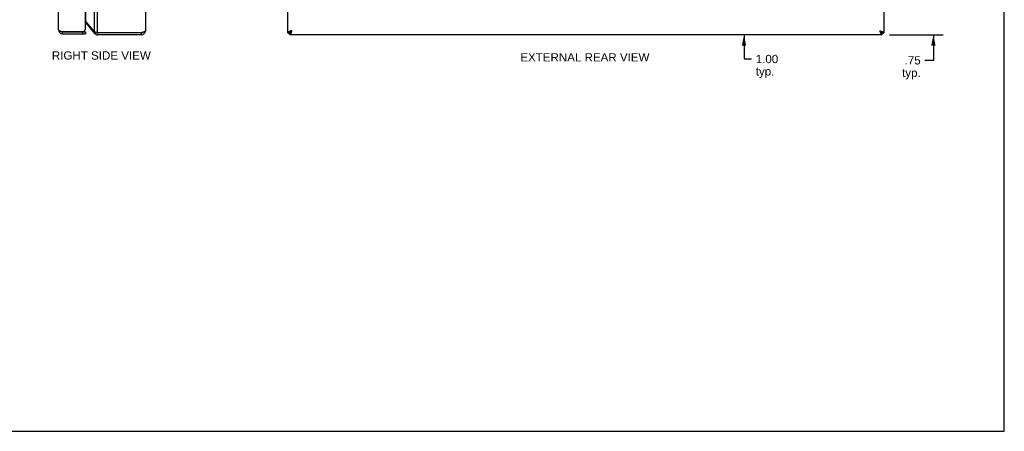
# Model space of a CAD drawing. Header units: inches. Extents: x 0 to 56.7, y 0 to 36.7.
# Tile 10 of 11: x 26.9 to 56.7, y 0 to 12.4. Entities that reach past the tile are written whole.
import ezdxf

# ---------------------------------------------------------------- set-up
doc = ezdxf.new("R2010")
doc.units = ezdxf.units.IN
doc.header["$LTSCALE"] = 3.116667
doc.header["$MEASUREMENT"] = 0
doc.layers.get('0').update_dxf_attribs({"linetype": 'CONTINUOUS'})
doc.layers.add('DIMENSIONS', color=7, linetype='CONTINUOUS')
doc.styles.get("Standard").update_dxf_attribs({"font": 'arial.ttf'})
doc.dimstyles.new('DIMSTYLE_1', dxfattribs={"dimtxt": 0.25, "dimasz": 0.333333, "dimexe": 0.09, "dimexo": 0.07, "dimgap": 0.0375, "dimtad": 0, "dimtih": 1, "dimtoh": 1, "dimzin": 4, "dimdsep": 46, "dimtxsty": 'Standard', "dimblk": '_FILLED', "dimblk1": '_FILLED', "dimblk2": '_FILLED', "dimcen": 0.09, "dimazin": 1, "dimtfac": 1, "dimtofl": 0, "dimtmove": 0, "dimatfit": 3, "dimldrblk": '_FILLED', "dimfxl": 0, "dimtolj": 1, "dimtzin": 4, "dimarcsym": 0})

# ---------------------------------------------------------------- blocks, each defined once
blk = doc.blocks.new('_FILLED')
at = {"color": 0, "linetype": 'ByBlock'}
blk.add_solid([(0, 0), (-1, 0.2), (-1, -0.2)], dxfattribs=at)
blk = doc.blocks.new('*D4')
at = {"layer": 'DIMENSIONS', "color": 2, "linetype": 'Continuous'}
for p, q in [((54.525, 12.73), (54.525, 13.397)), ((52.509, 12.73), (54.825, 12.73)), ((53.199, 11.98), (54.825, 11.98)), ((54.525, 11.98), (54.525, 11.208)), ((54.525, 11.208), (54.267, 11.208))]:
    blk.add_line(p, q, dxfattribs=at)
at = {"layer": 'DIMENSIONS', "color": 2, "linetype": 'Continuous', "xscale": 0.3333333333, "yscale": 0.3333333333, "zscale": 0.3333333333}
for p, rotation in [((54.525, 12.73), 270), ((54.525, 11.98), 90)]:
    blk.add_blockref('_FILLED', p, dxfattribs=dict(at, rotation=rotation))
at = {"layer": 'DIMENSIONS', "color": 2, "linetype": 'Continuous', "insert": (54.142, 11.333), "char_height": 0.25, "width": 0.56227, "attachment_point": 3, "line_spacing_factor": 0.9}
blk.add_mtext('.75\\Ptyp.', dxfattribs=at)
blk = doc.blocks.new('*D13')
at = {"layer": 'DIMENSIONS', "color": 2, "linetype": 'Continuous'}
for p, q in [((48.806, 12.98), (48.806, 13.647)), ((48.806, 11.98), (48.806, 11.249)), ((48.806, 11.249), (49.034, 11.249))]:
    blk.add_line(p, q, dxfattribs=at)
at = {"layer": 'DIMENSIONS', "color": 2, "linetype": 'Continuous', "xscale": 0.3333333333, "yscale": 0.3333333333, "zscale": 0.3333333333}
for p, rotation in [((48.806, 12.98), 270), ((48.806, 11.98), 90)]:
    blk.add_blockref('_FILLED', p, dxfattribs=dict(at, rotation=rotation))
at = {"layer": 'DIMENSIONS', "color": 2, "linetype": 'Continuous', "insert": (49.159, 11.374), "char_height": 0.25, "width": 0.67937, "attachment_point": 1, "line_spacing_factor": 0.9}
blk.add_mtext('1.00\\Ptyp.', dxfattribs=at)

msp = doc.modelspace()

# ---------------------------------------------------------------- linework, layer by layer
at = {"color": 7, "linetype": 'Continuous'}
for p, q in [((56.6667, 0), (56.6667, 36.6667)), ((28.9309, 12.3366), (28.9499, 12.3525)), ((28.2246, 12.0703), (28.9146, 12.0703)), ((28.2246, 12.0103), (28.2246, 12.0703)), ((28.8246, 12.0703), (28.8246, 12.0103)), ((28.9146, 12.0703), (28.9146, 12.0103)), ((29.1938, 12.0232), (29.2287, 12.0525)), ((29.2857, 11.9803), (29.2857, 12.0403)), ((30.6098, 11.9803), (30.6098, 12.0403)), ((35.0256, 12.0403), (35.0856, 12.0403)), ((35.0561, 12.0403), (35.0561, 12.0103)), ((35.0856, 11.9803), (35.0856, 12.0403)), ((35.1456, 12.1003), (35.107, 12.0618)), ((35.107, 12.0618), (35.107, 12.0737)), ((35.1189, 12.0618), (35.107, 12.0618)), ((52.9442, 12.0618), (52.9056, 12.1003)), ((52.9442, 12.0618), (52.9323, 12.0618)), ((52.9442, 12.0737), (52.9442, 12.0618)), ((53.0256, 12.0403), (52.9656, 12.0403)), ((52.9656, 11.9803), (52.9656, 12.0403)), ((52.9961, 12.0403), (52.9961, 12.0103)), ((0, 0), (56.6667, 0))]:
    msp.add_line(p, q, dxfattribs=at)
at = {"color": 3, "linetype": 'Continuous'}
for p, q in [((29.1938, 12.0618), (29.1938, 25.8989)), ((29.2857, 12.0403), (29.2857, 25.9203)), ((35.0256, 12.0403), (35.0256, 25.9203)), ((53.0256, 25.9203), (53.0256, 12.0403)), ((28.1046, 12.1303), (28.1046, 25.8303)), ((28.9146, 12.1603), (28.9146, 25.8003)), ((28.9309, 12.3751), (28.9309, 25.5855)), ((30.7298, 25.8603), (30.7298, 12.1003)), ((28.9309, 12.3751), (29.1938, 12.0618)), ((28.9309, 12.3366), (29.1938, 12.0232)), ((28.2089, 12.0753), (28.8541, 12.0753)), ((28.2246, 12.0103), (28.9146, 12.0103)), ((30.6098, 12.0403), (29.2857, 12.0403)), ((30.6098, 11.9803), (29.2857, 11.9803)), ((35.0856, 12.0103), (35.0561, 12.0103)), ((52.9656, 11.9803), (35.0856, 11.9803)), ((52.9961, 12.0103), (52.9656, 12.0103))]:
    msp.add_line(p, q, dxfattribs=at)
for points in [[(28.9146, 12.3926), (28.9179, 12.3894), (28.9214, 12.3858), (28.9248, 12.3823), (28.928, 12.3787), (28.9309, 12.3751)], [(28.1046, 12.1303), (28.1047, 12.1282), (28.1053, 12.1261), (28.1062, 12.124), (28.1075, 12.1219), (28.1091, 12.1198), (28.1111, 12.1176), (28.1135, 12.1155), (28.1161, 12.1134), (28.1192, 12.1113), (28.1225, 12.1092), (28.1261, 12.1071), (28.1301, 12.105), (28.1343, 12.1028), (28.1389, 12.1007), (28.1436, 12.0986), (28.1487, 12.0965), (28.1539, 12.0944), (28.1594, 12.0923), (28.1651, 12.0901), (28.1709, 12.088), (28.177, 12.0859), (28.1831, 12.0838), (28.1894, 12.0817), (28.1958, 12.0796), (28.2023, 12.0775), (28.2089, 12.0753)], [(29.2857, 12.0403), (29.2727, 12.043), (29.2662, 12.0444), (29.2598, 12.0457), (29.2534, 12.047), (29.2472, 12.0484), (29.241, 12.0497), (29.235, 12.0511), (29.2292, 12.0524), (29.2235, 12.0537), (29.218, 12.0551), (29.2127, 12.0564), (29.2076, 12.0577), (29.2028, 12.0591), (29.1982, 12.0604), (29.1938, 12.0618)], [(30.7298, 12.1003), (30.7296, 12.098), (30.7289, 12.0957), (30.7278, 12.0934), (30.7263, 12.0911), (30.7244, 12.0888), (30.722, 12.0865), (30.7192, 12.0842), (30.716, 12.0819), (30.7125, 12.0796), (30.7086, 12.0773), (30.7043, 12.075), (30.6996, 12.0726), (30.6946, 12.0703), (30.6894, 12.068), (30.6838, 12.0657), (30.678, 12.0634), (30.6719, 12.0611), (30.6656, 12.0588), (30.659, 12.0565), (30.6523, 12.0542), (30.6455, 12.0519), (30.6385, 12.0496), (30.6314, 12.0473), (30.6243, 12.045), (30.617, 12.0426), (30.6098, 12.0403)], [(35.1456, 12.1003), (35.1384, 12.098), (35.1311, 12.0957), (35.124, 12.0934), (35.1169, 12.0911), (35.1099, 12.0888), (35.1031, 12.0865), (35.0963, 12.0842), (35.0898, 12.0819), (35.0835, 12.0796), (35.0774, 12.0773), (35.0716, 12.075), (35.066, 12.0726), (35.0607, 12.0703), (35.0558, 12.068), (35.0511, 12.0657), (35.0468, 12.0634), (35.0429, 12.0611), (35.0393, 12.0588), (35.0362, 12.0565), (35.0334, 12.0542), (35.031, 12.0519), (35.0291, 12.0496), (35.0276, 12.0473), (35.0265, 12.045), (35.0258, 12.0426), (35.0256, 12.0403)], [(35.1456, 12.1003), (35.1433, 12.0931), (35.141, 12.0859), (35.1387, 12.0787), (35.1364, 12.0716), (35.1341, 12.0646), (35.1318, 12.0578), (35.1294, 12.0511), (35.1271, 12.0446), (35.1248, 12.0383), (35.1225, 12.0322), (35.1202, 12.0263), (35.1179, 12.0208), (35.1156, 12.0155), (35.1133, 12.0105), (35.111, 12.0059), (35.1087, 12.0016), (35.1064, 11.9976), (35.1041, 11.9941), (35.1018, 11.9909), (35.0994, 11.9881), (35.0971, 11.9858), (35.0948, 11.9838), (35.0925, 11.9823), (35.0902, 11.9812), (35.0879, 11.9806), (35.0856, 11.9803)], [(52.9056, 12.1003), (52.9128, 12.098), (52.9201, 12.0957), (52.9272, 12.0934), (52.9343, 12.0911), (52.9413, 12.0888), (52.9481, 12.0865), (52.9549, 12.0842), (52.9614, 12.0819), (52.9677, 12.0796), (52.9738, 12.0773), (52.9796, 12.075), (52.9852, 12.0726), (52.9905, 12.0703), (52.9954, 12.068), (53.0001, 12.0657), (53.0044, 12.0634), (53.0083, 12.0611), (53.0119, 12.0588), (53.015, 12.0565), (53.0178, 12.0542), (53.0202, 12.0519), (53.0221, 12.0496), (53.0236, 12.0473), (53.0247, 12.045), (53.0254, 12.0426), (53.0256, 12.0403)], [(52.9056, 12.1003), (52.9079, 12.0931), (52.9102, 12.0859), (52.9125, 12.0787), (52.9148, 12.0716), (52.9171, 12.0646), (52.9194, 12.0578), (52.9218, 12.0511), (52.9241, 12.0446), (52.9264, 12.0383), (52.9287, 12.0322), (52.931, 12.0263), (52.9333, 12.0208), (52.9356, 12.0155), (52.9379, 12.0105), (52.9402, 12.0059), (52.9425, 12.0016), (52.9448, 11.9976), (52.9471, 11.9941), (52.9494, 11.9909), (52.9518, 11.9881), (52.9541, 11.9858), (52.9564, 11.9838), (52.9587, 11.9823), (52.961, 11.9812), (52.9633, 11.9806), (52.9656, 11.9803)]]:
    msp.add_lwpolyline(points, dxfattribs=at)
at = {"color": 7, "linetype": 'Continuous'}
for points in [[(35.1456, 12.1003), (35.1426, 12.0956), (35.1396, 12.091), (35.1366, 12.0863), (35.1336, 12.0818), (35.1306, 12.0774), (35.1276, 12.0731), (35.1246, 12.069), (35.1216, 12.0651), (35.1186, 12.0614), (35.1156, 12.0579), (35.1126, 12.0547), (35.1096, 12.0518), (35.1066, 12.0492), (35.1036, 12.0469), (35.1006, 12.0449), (35.0976, 12.0433), (35.0946, 12.042), (35.0916, 12.0411), (35.0886, 12.0405), (35.0856, 12.0403)], [(35.1456, 12.1003), (35.1409, 12.0973), (35.1362, 12.0944), (35.1316, 12.0913), (35.1271, 12.0883), (35.1226, 12.0853), (35.1183, 12.0823), (35.1143, 12.0793), (35.1104, 12.0764), (35.1066, 12.0733), (35.1032, 12.0703), (35.1, 12.0673), (35.097, 12.0643), (35.0944, 12.0613), (35.0921, 12.0583), (35.0902, 12.0553), (35.0885, 12.0523), (35.0873, 12.0493), (35.0863, 12.0463), (35.0858, 12.0433), (35.0856, 12.0403)], [(35.0856, 12.0403), (35.0858, 12.0421), (35.0862, 12.0439), (35.087, 12.0457), (35.0881, 12.0475), (35.0895, 12.0493), (35.0912, 12.0511), (35.0932, 12.0528), (35.0955, 12.0546), (35.098, 12.0564), (35.1008, 12.0582), (35.1038, 12.06), (35.107, 12.0618)], [(35.0856, 12.0403), (35.0874, 12.0405), (35.0892, 12.041), (35.091, 12.0418), (35.0927, 12.0429), (35.0945, 12.0443), (35.0963, 12.046), (35.0981, 12.0479), (35.0999, 12.0502), (35.1017, 12.0527), (35.1035, 12.0555), (35.1052, 12.0585), (35.107, 12.0618)], [(52.9056, 12.1003), (52.9103, 12.0973), (52.915, 12.0944), (52.9196, 12.0913), (52.9241, 12.0883), (52.9286, 12.0853), (52.9329, 12.0823), (52.9369, 12.0793), (52.9408, 12.0764), (52.9446, 12.0733), (52.948, 12.0703), (52.9512, 12.0673), (52.9542, 12.0643), (52.9568, 12.0613), (52.9591, 12.0583), (52.961, 12.0553), (52.9627, 12.0523), (52.9639, 12.0493), (52.9649, 12.0463), (52.9654, 12.0433), (52.9656, 12.0403)], [(52.9056, 12.1003), (52.9086, 12.0956), (52.9116, 12.091), (52.9146, 12.0863), (52.9176, 12.0818), (52.9206, 12.0774), (52.9236, 12.0731), (52.9266, 12.069), (52.9296, 12.0651), (52.9326, 12.0614), (52.9356, 12.0579), (52.9386, 12.0547), (52.9416, 12.0518), (52.9446, 12.0492), (52.9476, 12.0469), (52.9506, 12.0449), (52.9536, 12.0433), (52.9566, 12.042), (52.9596, 12.0411), (52.9626, 12.0405), (52.9656, 12.0403)], [(52.9656, 12.0403), (52.9638, 12.0405), (52.962, 12.041), (52.9602, 12.0418), (52.9585, 12.0429), (52.9567, 12.0443), (52.9549, 12.046), (52.9531, 12.0479), (52.9513, 12.0502), (52.9495, 12.0527), (52.9477, 12.0555), (52.946, 12.0585), (52.9442, 12.0618)], [(52.9656, 12.0403), (52.9654, 12.0421), (52.965, 12.0439), (52.9642, 12.0457), (52.9631, 12.0475), (52.9617, 12.0493), (52.96, 12.0511), (52.958, 12.0528), (52.9557, 12.0546), (52.9532, 12.0564), (52.9504, 12.0582), (52.9474, 12.06), (52.9442, 12.0618)]]:
    msp.add_lwpolyline(points, dxfattribs=at)
at = {"color": 3, "linetype": 'Continuous'}
for centre, radius, start, end in [((28.8849, 12.298), 0.06, 40, 60.38363), ((28.2246, 12.1303), 0.12, 180, 270), ((28.8246, 12.1603), 0.09, 289.18814, 360), ((29.2857, 12.1003), 0.12, 220, 270), ((30.6098, 12.1003), 0.12, 270, 360)]:
    msp.add_arc(centre, radius, start, end, dxfattribs=at)
at = {"color": 7, "linetype": 'Continuous'}
for centre, start, end in [((28.2246, 12.1303), 234.26735, 270), ((29.2857, 12.1003), 246.89557, 270), ((30.6098, 12.1003), 270, 305.78573)]:
    msp.add_arc(centre, 0.06, start, end, dxfattribs=at)

# ---------------------------------------------------------------- texts
at = {"layer": 'DIMENSIONS', "color": 2, "linetype": 'Continuous', "char_height": 0.25, "attachment_point": 2, "line_spacing_factor": 0.9}
for s, insert, width in [('RIGHT SIDE VIEW', (29.3968, 11.4803), 2.981413), ('EXTERNAL REAR VIEW', (43.9996, 11.4235), 3.892193)]:
    msp.add_mtext(s, dxfattribs=dict(at, insert=insert, width=width))

# ---------------------------------------------------------------- dimensions: what is measured, and where the dimension line sits
at = {"layer": 'DIMENSIONS', "color": 2, "linetype": 'Continuous'}
for base, p1, p2, angle, picture, middle in [((48.8063, 11.9803), (52.0256, 12.9803), (52.9656, 11.9803), 270, '*D13', (49.4984, 11.062)), ((54.5252, 12.7303), (53.1289, 11.9803), (52.4389, 12.7303), 90, '*D4', (53.8608, 11.0201))]:
    dim = msp.add_linear_dim(base=base, p1=p1, p2=p2, angle=angle, text='<>\\Ptyp.', dimstyle='DIMSTYLE_1', dxfattribs=at)
    dim.commit()
    dim.dimension.update_dxf_attribs({"geometry": picture, "text_midpoint": middle, "dimtype": 160})

doc.saveas('drawing.dxf')
